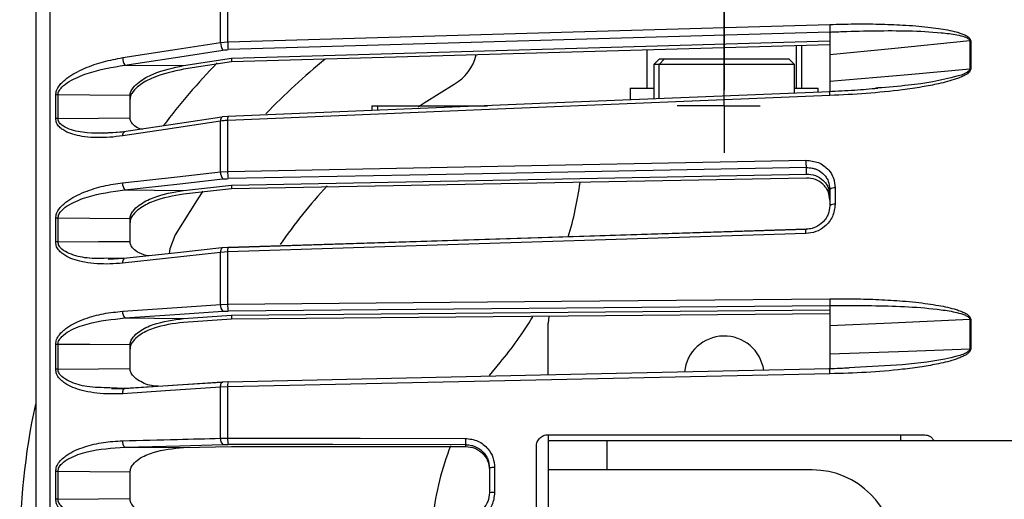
# Model space of a CAD drawing. Header units: millimetres. Extents: x -98 to 190, y -122 to 122.
# Tile 10 of 17: x -88 to -4, y 5 to 45. Entities that reach past the tile are written whole.
import ezdxf

# ---------------------------------------------------------------- set-up
doc = ezdxf.new("R2010")
doc.units = ezdxf.units.MM
doc.header["$PDSIZE"] = -1

msp = doc.modelspace()

# ---------------------------------------------------------------- linework, layer by layer
at = {"color": 7, "linetype": 'Continuous', "lineweight": 25}
for p, q in [((-84.902, -108.524), (-84.902, 108.524)), ((-70.388, 43.378), (-70.388, 47.544)), ((-69.787, 43.433), (-69.787, 47.613)), ((-18.5, 44.272), (-69.741, 42.781)), ((-70.388, 43.378), (-69.787, 43.433)), ((-69.458, 42.046), (-18.5, 43.529)), ((-18.5, 43.197), (-69.458, 41.729)), ((-21.357, 39.5), (-21.357, 43.114)), ((-20.9, 39.5), (-20.9, 43.127)), ((-6.59, 43.519), (-6.59, 41.135)), ((-73.55, 41.417), (-69.458, 42.046)), ((-69.458, 42.049), (-69.458, 41.729)), ((-34.1, 42.747), (-34.1, 39.5)), ((-33, 42), (-33.5, 41.5)), ((-32.581, 42), (-33.042, 41.5)), ((-33, 42), (-22, 42)), ((-21.5, 41.5), (-22, 42)), ((-78.534, 41.458), (-73.55, 41.417)), ((-69.458, 41.729), (-73.55, 41.105)), ((-33.5, 41.5), (-33.5, 38.583)), ((-21.5, 41.5), (-33.5, 41.5)), ((-33.042, 38.602), (-33.042, 41.5)), ((-21.5, 39.077), (-21.5, 41.5)), ((-35.5, 39.5), (-35.5, 38.5)), ((-35.5, 39.5), (-33.5, 39.5)), ((-21.5, 39.5), (-19.5, 39.5)), ((-19.5, 39.159), (-19.5, 39.5)), ((-14.415, 39.514), (-14.612, 39.496)), ((-84.433, 36.916), (-84.433, 38.915)), ((-84.233, 36.93), (-84.233, 38.93)), ((-78.1, 36.979), (-78.1, 38.881)), ((-57.5, 38), (-57.5, 37.594)), ((-57.5, 38), (-47.646, 38)), ((-57, 37.615), (-57, 38)), ((-49.133, 38), (-49.133, 37.939)), ((-69.758, 37.099), (-70.264, 37.051)), ((-69.787, 36.759), (-70.388, 36.704)), ((-70.388, 32.377), (-70.388, 36.704)), ((-69.758, 36.769), (-70.263, 36.722)), ((-69.787, 32.417), (-69.787, 36.759)), ((-78.638, 35.774), (-80.338, 35.641)), ((-70.388, 32.377), (-69.787, 32.417)), ((-69.458, 31.251), (-20.5, 32.19)), ((-73.551, 30.795), (-69.458, 31.251)), ((-20.5, 31.846), (-69.458, 30.923)), ((-69.458, 31.254), (-69.458, 30.923)), ((-78.535, 30.837), (-73.551, 30.795)), ((-69.458, 30.923), (-73.551, 30.472)), ((-18.05, 31.01), (-18.05, 29.617)), ((-84.433, 26.396), (-84.433, 28.428)), ((-84.233, 26.406), (-84.233, 28.439)), ((-78.1, 26.457), (-78.1, 28.388)), ((-69.787, 25.56), (-70.388, 25.52)), ((-70.388, 21.078), (-70.388, 25.52)), ((-69.755, 25.948), (-70.252, 25.914)), ((-69.787, 21.102), (-69.787, 25.56)), ((-78.535, 24.994), (-80.089, 25.018)), ((-78.63, 24.985), (-79.968, 24.928)), ((-78.63, 24.985), (-78.621, 24.991)), ((-78.543, 24.998), (-78.535, 24.994)), ((-70.388, 21.078), (-69.787, 21.102)), ((-18.5, 20.982), (-69.741, 20.519)), ((-73.55, 19.891), (-69.458, 20.169)), ((-69.458, 20.169), (-18.5, 20.63)), ((-18.5, 20.278), (-69.458, 19.833)), ((-69.458, 20.171), (-69.458, 19.833)), ((-78.534, 19.934), (-73.55, 19.891)), ((-69.458, 19.833), (-73.55, 19.559)), ((-42.444, 20.078), (-42.5, 19.5)), ((-42.5, 15.074), (-42.5, 19.5)), ((-6.59, 19.819), (-6.59, 17.305)), ((-84.433, 15.573), (-84.433, 17.681)), ((-78.1, 15.631), (-78.1, 17.636)), ((-47.475, 15.034), (-46.591, 16.141)), ((-15.884, 15.744), (-16.868, 15.681)), ((-69.753, 14.501), (-70.241, 14.479)), ((-78.534, 13.932), (-79.814, 13.999)), ((-78.62, 13.909), (-79.672, 13.909)), ((-69.787, 14.065), (-70.388, 14.04)), ((-70.388, 9.694), (-70.388, 14.04)), ((-69.787, 9.703), (-69.787, 14.065)), ((-70.388, 9.694), (-69.787, 9.703)), ((-42.5, 10), (-42.5, -10)), ((-42.5, 10), (-10.5, 10)), ((-42.5, 9.5), (19, 9.5)), ((-37.5, 9.5), (-37.5, 7)), ((-12.5, 10), (-12.5, 9.5)), ((-78.548, 8.943), (-73.561, 8.899)), ((-73.561, 8.899), (-69.458, 9.004)), ((-69.458, 9.004), (-49.5, 8.988)), ((-43.5, -9), (-43.5, 9)), ((-84.433, 4.511), (-84.433, 6.869)), ((-78.1, 4.565), (-78.1, 6.819)), ((-47.05, 7.201), (-47.05, 5.078)), ((-20, 7), (-42.5, 7))]:
    msp.add_line(p, q, dxfattribs=at)
at = {"color": 7, "linetype": 'Continuous'}
for p, q in [((-27.5, 47.35), (-27.5, 39.324)), ((-27.5, 38), (-27.5, 46.026)), ((-27.5, 38), (-31.513, 38)), ((-27.5, 38), (-27.5, 33.987)), ((-27.5, 38), (-24.426, 38))]:
    msp.add_line(p, q, dxfattribs=at)
at = {"color": 7, "linetype": 'Continuous', "lineweight": 25, "flags": 128}
for points in [[(-69.787, 43.433), (-41.345, 44.26), (-18.5, 44.924)], [(-78.73, 42.096), (-74.092, 42.809), (-70.388, 43.378)], [(-6.59, 43.519), (-13.26, 42.858), (-18.5, 42.339)], [(-6.51, 43.524), (-6.51, 43.227), (-6.51, 42.93), (-6.51, 42.632), (-6.51, 42.334), (-6.51, 42.036), (-6.51, 41.738), (-6.51, 41.439), (-6.51, 41.14)], [(-78.534, 41.458), (-73.863, 42.176), (-70.192, 42.74)], [(-18.5, 40.09), (-11.83, 40.675), (-6.59, 41.135)], [(-53.565, 37.903), (-53.056, 38.248), (-50.5, 39.837)], [(-78.1, 38.881), (-81.534, 38.909), (-84.233, 38.93)], [(-18.5, 38.873), (-47.499, 37.678), (-69.787, 36.759)], [(-18.501, 39.2), (-43.163, 38.185), (-69.766, 37.089)], [(-84.233, 36.93), (-80.798, 36.957), (-78.1, 36.979)], [(-70.296, 37.038), (-74.071, 36.466), (-78.638, 35.774)], [(-70.296, 37.038), (-70.269, 37.05), (-70.264, 37.051)], [(-69.758, 37.099), (-69.751, 37.095), (-69.741, 37.072)], [(-70.388, 36.704), (-75.093, 35.991), (-78.73, 35.439)], [(-69.787, 32.417), (-42.47, 32.94), (-20.548, 33.36)], [(-20.5, 32.741), (-48.075, 32.212), (-69.741, 31.796)], [(-20.5, 32.19), (-20.5, 32.498), (-20.5, 32.741)], [(-78.731, 31.447), (-74.093, 31.965), (-70.388, 32.377)], [(-78.535, 30.837), (-73.863, 31.358), (-70.192, 31.767)], [(-71.893, 30.745), (-72.399, 30.001), (-74.265, 27)], [(-78.1, 28.388), (-81.534, 28.416), (-84.233, 28.439)], [(-74.265, 27), (-74.714, 25.832), (-74.781, 25.407)], [(-20.548, 27.12), (-48.379, 26.238), (-69.787, 25.56)], [(-20.523, 27.491), (-44.222, 26.741), (-69.764, 25.933)], [(-69.741, 25.936), (-42.166, 26.808), (-20.522, 27.493)], [(-84.233, 26.406), (-80.798, 26.435), (-78.1, 26.457)], [(-70.388, 25.52), (-75.094, 25.006), (-78.731, 24.609)], [(-70.287, 25.896), (-74.062, 25.484), (-78.63, 24.985)], [(-70.287, 25.896), (-70.269, 25.907), (-70.252, 25.914)], [(-69.755, 25.948), (-69.751, 25.949), (-69.741, 25.936)], [(-78.73, 20.51), (-74.092, 20.826), (-70.388, 21.078)], [(-69.787, 21.102), (-41.345, 21.358), (-18.5, 21.564)], [(-78.534, 19.934), (-73.863, 20.252), (-70.192, 20.502)], [(-6.59, 19.819), (-13.26, 19.505), (-18.5, 19.259)], [(-6.51, 19.821), (-6.51, 19.507), (-6.51, 19.193), (-6.51, 18.879), (-6.51, 18.565), (-6.51, 18.251), (-6.51, 17.936), (-6.51, 17.622), (-6.51, 17.307)], [(-78.1, 17.636), (-81.534, 17.665), (-84.233, 17.688)], [(-18.5, 16.888), (-11.83, 17.122), (-6.59, 17.305)], [(-84.233, 15.579), (-80.798, 15.608), (-78.1, 15.631)], [(-18.5, 15.184), (-47.499, 14.551), (-69.787, 14.065)], [(-18.501, 15.597), (-43.158, 15.06), (-69.762, 14.48)], [(-70.278, 14.457), (-74.052, 14.209), (-78.62, 13.909)], [(-70.253, 14.476), (-74.864, 14.173), (-78.534, 13.932)], [(-70.388, 14.04), (-70.385, 14.136), (-70.375, 14.226), (-70.357, 14.307), (-70.333, 14.375), (-70.303, 14.428), (-70.269, 14.464), (-70.241, 14.479)], [(-70.241, 14.479), (-70.231, 14.482), (-70.192, 14.48)], [(-69.753, 14.5), (-69.751, 14.502), (-69.741, 14.499)], [(-70.388, 14.04), (-75.093, 13.731), (-78.73, 13.492)], [(-78.73, 13.492), (-78.728, 13.587), (-78.717, 13.678), (-78.699, 13.758), (-78.675, 13.827), (-78.645, 13.88), (-78.611, 13.916), (-78.574, 13.933), (-78.534, 13.932)], [(-69.787, 9.703), (-58.497, 9.693), (-49.548, 9.685)], [(-78.548, 8.943), (-73.869, 9.063), (-70.192, 9.157)], [(-49.5, 9.146), (-60.835, 9.155), (-69.741, 9.162)], [(-49.5, 8.988), (-49.5, 9.076), (-49.5, 9.146)], [(-78.1, 6.819), (-81.534, 6.849), (-84.233, 6.872)], [(-84.233, 4.513), (-80.798, 4.542), (-78.1, 4.565)]]:
    msp.add_lwpolyline(points, dxfattribs=at)
at = {"color": 7, "linetype": 'Continuous', "lineweight": 25}
for centre, radius, start, end in [((-69.449, 43.318), 0.941, 176.34222, 217.84585), ((-66.506, 43.335), 3.282, 178.28771, 189.72181), ((-6.463, 42.191), 1.334, 92.04539, 95.46322), ((-77.791, 42.035), 0.941, 176.32504, 217.84309), ((-27.5, 0), 54, 128.98755, 136.28912), ((-52.5, 43.301), 4, 300, 345.93039), ((-27.5, 0), 60, 136.04371, 142.77529), ((-84.236, 37.624), 1.307, 89.87103, 98.6921), ((-84.236, 35.554), 1.376, 89.87573, 98.2489), ((-69.983, 36.771), 0.411, 139.65143, 189.49146), ((-69.155, 36.877), 0.642, 159.74424, 190.59606), ((-78.324, 35.507), 0.412, 139.67703, 189.5092), ((-78.591, 35.705), 0.0833, 46.89246, 124.2685), ((-69.584, 32.299), 0.808, 174.4594, 221.17654), ((-67.071, 32.305), 2.718, 177.62759, 190.78437), ((-77.927, 31.369), 0.808, 174.44214, 221.17153), ((-27.5, 0), 46, 137.33747, 145.31069), ((-69.5, 35.511), 30, 343.21017, 352.23707), ((-18.145, 30.49), 0.529, 79.6683, 132.16288), ((-18.146, 29.081), 0.544, 79.86228, 130.60713), ((-84.236, 26.658), 1.78, 89.89885, 96.36199), ((-84.236, 24.491), 1.916, 89.90506, 95.90916), ((-69.895, 25.588), 0.498, 141.84442, 187.89337), ((-68.894, 25.683), 0.901, 162.88315, 187.84799), ((-78.238, 24.677), 0.498, 141.8659, 187.91085), ((-69.716, 20.985), 0.679, 172.15588, 225.41934), ((-67.621, 20.978), 2.17, 176.7234, 192.22765), ((-78.057, 20.417), 0.679, 172.13841, 225.41141), ((-69.5, 35.511), 30, 319.78583, 328.91474), ((-6.463, 16.908), 2.913, 90.93068, 92.49263), ((-84.236, 14.836), 2.853, 89.93404, 93.96245), ((-27.5, 15), 3.4, 8.17141, 174.34727), ((-84.236, 12.342), 3.237, 89.94152, 93.49061), ((-68.578, 14.19), 1.216, 165.20014, 185.91972), ((-27.5, 0), 60, 167.88144, 192.56135), ((-78.192, 9.377), 0.562, 169.41181, 230.66672), ((-69.837, 9.591), 0.561, 169.42789, 230.67744), ((-68.124, 9.571), 1.668, 175.47551, 194.18616), ((-27.5, 0), 25, 158.77313, 173.00806), ((-84.236, -0.458), 7.33, 89.97374, 91.54055), ((-47.155, 5.412), 1.792, 86.65316, 101.11147), ((-20, 0), 7, 270, 90), ((-47.155, 2.559), 2.522, 87.61572, 97.86439), ((-84.236, -6.647), 11.159, 89.98271, 91.01174)]:
    msp.add_arc(centre, radius, start, end, dxfattribs=at)
for points, knots in [([(-86.1, -106.692), (-86.1, -106.609), (-86.1, -106.439), (-86.1, -105.038), (-86.1, -102.714), (-86.1, -99.336), (-86.1, -94.909), (-86.1, -89.436), (-86.1, -82.965), (-86.1, -75.577), (-86.1, -67.382), (-86.1, -58.517), (-86.1, -49.136), (-86.1, -39.405), (-86.1, -29.486), (-86.1, -19.539), (-86.1, -9.707), (-86.1, 0), (-86.1, 9.707), (-86.1, 19.539), (-86.1, 29.486), (-86.1, 39.405), (-86.1, 49.136), (-86.1, 58.517), (-86.1, 67.382), (-86.1, 75.577), (-86.1, 82.965), (-86.1, 89.436), (-86.1, 94.909), (-86.1, 99.336), (-86.1, 102.714), (-86.1, 105.038), (-86.1, 106.439), (-86.1, 106.609), (-86.1, 106.692)], [0, 0, 0, 0, 0.028642, 0.058248, 0.088734, 0.119994, 0.151901, 0.184313, 0.217069, 0.25, 0.282931, 0.315687, 0.348099, 0.380006, 0.411266, 0.441752, 0.471358, 0.5, 0.528642, 0.558248, 0.588734, 0.619994, 0.651901, 0.684313, 0.717069, 0.75, 0.782931, 0.815687, 0.848099, 0.880006, 0.911266, 0.941752, 0.971358, 1, 1, 1, 1]), ([(-18.5, 44.924), (-17.806, 44.942), (-16.414, 44.978), (-14.347, 44.963), (-12.6, 44.899), (-11.212, 44.806), (-10.189, 44.71), (-9.288, 44.595), (-8.478, 44.462), (-7.843, 44.319), (-7.355, 44.172), (-6.978, 44.022), (-6.695, 43.863), (-6.532, 43.668), (-6.517, 43.569), (-6.51, 43.524)], [0, 0, 0, 0, 0.167566, 0.336422, 0.499725, 0.590815, 0.673973, 0.749281, 0.811617, 0.874194, 0.908303, 0.936935, 0.974643, 0.98828, 1, 1, 1, 1]), ([(-18.5, 44.924), (-18.5, 44.863), (-18.5, 44.737), (-18.5, 44.549), (-18.5, 44.416), (-18.5, 44.328), (-18.5, 44.294), (-18.5, 44.276)], [0, 0, 0, 0, 0.24405, 0.499443, 0.71532, 0.849175, 1, 1, 1, 1]), ([(-18.5, 44.276), (-18.488, 44.277), (-18.464, 44.278), (-18.441, 44.279), (-18.429, 44.28)], [0, 0, 0, 0, 0.499999, 1, 1, 1, 1]), ([(-18.5, 44.276), (-18.5, 44.181), (-18.5, 43.99), (-18.5, 43.493), (-18.5, 43.01), (-18.5, 42.618), (-18.5, 42.432), (-18.5, 42.339)], [0, 0, 0, 0, 0.250365, 0.49979, 0.749195, 0.874833, 1, 1, 1, 1]), ([(-18.429, 44.28), (-18.306, 44.282), (-17.958, 44.289), (-17.617, 44.311), (-17.396, 44.325)], [0, 0, 0, 0, 0.354009, 1, 1, 1, 1]), ([(-17.396, 44.325), (-15.528, 44.374), (-12.731, 44.447), (-9.489, 44.288), (-7.898, 44.093), (-7.136, 43.914), (-6.787, 43.77), (-6.649, 43.661), (-6.598, 43.583), (-6.593, 43.54), (-6.59, 43.519)], [0, 0, 0, 0, 0.506374, 0.758088, 0.883, 0.944303, 0.973771, 0.987488, 0.993875, 1, 1, 1, 1]), ([(-70.192, 42.74), (-70.11, 42.752), (-69.964, 42.771), (-69.809, 42.778), (-69.741, 42.781)], [0, 0, 0, 0, 0.560143, 1, 1, 1, 1]), ([(-18.5, 43.193), (-18.5, 43.131), (-18.5, 43.007), (-18.5, 42.673), (-18.5, 42.347), (-18.5, 42.08), (-18.5, 41.954), (-18.5, 41.891)], [0, 0, 0, 0, 0.25034, 0.499759, 0.749142, 0.874835, 1, 1, 1, 1]), ([(-84.433, 38.915), (-84.416, 39.049), (-84.381, 39.335), (-84.137, 39.716), (-83.831, 40.054), (-83.39, 40.422), (-82.762, 40.822), (-81.723, 41.321), (-80.361, 41.791), (-79.275, 41.994), (-78.73, 42.096)], [0, 0, 0, 0, 0.0590467, 0.125735, 0.1844623, 0.2514116, 0.367628, 0.5016236, 0.7502705, 1, 1, 1, 1]), ([(-18.5, 42.339), (-18.5, 41.92), (-18.5, 41.172), (-18.5, 40.421), (-18.5, 40.09)], [0, 0, 0, 0, 0.559999, 1, 1, 1, 1]), ([(-84.233, 38.93), (-84.228, 38.987), (-84.218, 39.102), (-84.123, 39.33), (-83.836, 39.697), (-83.039, 40.254), (-81.233, 41.007), (-79.617, 41.277), (-78.534, 41.458)], [0, 0, 0, 0, 0.027028, 0.054631, 0.112021, 0.233459, 0.486379, 1, 1, 1, 1]), ([(-78.1, 38.881), (-78.097, 38.933), (-78.091, 39.04), (-78.021, 39.264), (-77.8, 39.628), (-77.168, 40.194), (-75.723, 40.958), (-74.418, 41.234), (-73.55, 41.417)], [0, 0, 0, 0, 0.029287, 0.059353, 0.126025, 0.251323, 0.501935, 1, 1, 1, 1]), ([(-73.55, 41.105), (-74.417, 40.922), (-75.721, 40.648), (-77.165, 39.888), (-77.798, 39.322), (-78.02, 38.956), (-78.091, 38.731), (-78.097, 38.625), (-78.1, 38.572)], [0, 0, 0, 0, 0.497301, 0.747796, 0.873525, 0.940465, 0.970628, 1, 1, 1, 1]), ([(-6.51, 41.14), (-6.517, 41.094), (-6.532, 40.994), (-6.642, 40.854), (-6.803, 40.717), (-7.04, 40.574), (-7.355, 40.426), (-7.843, 40.243), (-8.478, 40.053), (-9.452, 39.821), (-10.727, 39.58), (-12.78, 39.286), (-15.397, 39.022), (-17.466, 38.923), (-18.5, 38.873)], [0, 0, 0, 0, 0.011715, 0.02535, 0.042264, 0.063186, 0.091791, 0.125922, 0.188493, 0.250824, 0.366653, 0.500345, 0.750124, 1, 1, 1, 1]), ([(-6.59, 41.135), (-6.593, 41.113), (-6.598, 41.069), (-6.649, 40.986), (-6.96, 40.714), (-8.73, 40.186), (-11.275, 39.761), (-13.54, 39.583), (-14.415, 39.514)], [0, 0, 0, 0, 0.008393, 0.017145, 0.035942, 0.159865, 0.675541, 1, 1, 1, 1]), ([(-6.51, 41.14), (-6.525, 41.139), (-6.552, 41.138), (-6.578, 41.136), (-6.59, 41.135)], [0, 0, 0, 0, 0.5599677, 1, 1, 1, 1]), ([(-14.412, 39.471), (-15.071, 39.415), (-16.464, 39.296), (-17.862, 39.231), (-18.599, 39.197)], [0, 0, 0, 0, 0.472871, 1, 1, 1, 1]), ([(-18.5, 40.09), (-18.5, 40), (-18.5, 39.82), (-18.5, 39.516), (-18.5, 39.269), (-18.5, 39.215), (-18.5, 39.201)], [0, 0, 0, 0, 0.211206, 0.422843, 0.842297, 1, 1, 1, 1]), ([(-18.5, 38.873), (-18.5, 38.931), (-18.5, 39.019), (-18.5, 39.108), (-18.5, 39.153), (-18.5, 39.183), (-18.501, 39.199), (-18.501, 39.201), (-18.501, 39.201)], [0, 0, 0, 0, 0.360593, 0.552242, 0.746332, 0.839146, 0.998746, 1, 1, 1, 1]), ([(-78.73, 35.439), (-79.095, 35.392), (-79.826, 35.298), (-80.907, 35.272), (-81.901, 35.339), (-82.76, 35.496), (-83.388, 35.71), (-83.829, 35.948), (-84.136, 36.197), (-84.38, 36.507), (-84.416, 36.785), (-84.433, 36.916)], [0, 0, 0, 0, 0.167221, 0.335728, 0.498319, 0.632114, 0.748277, 0.815271, 0.874092, 0.940871, 1, 1, 1, 1]), ([(-78.815, 35.76), (-79.804, 35.686), (-81.325, 35.572), (-83.039, 35.883), (-83.836, 36.253), (-84.123, 36.553), (-84.219, 36.76), (-84.228, 36.874), (-84.233, 36.93)], [0, 0, 0, 0, 0.491045, 0.755436, 0.882649, 0.942912, 0.971772, 1, 1, 1, 1]), ([(-77.055, 35.99), (-77.15, 36.011), (-77.45, 36.076), (-77.797, 36.32), (-78.021, 36.616), (-78.091, 36.822), (-78.097, 36.927), (-78.1, 36.979)], [0, 0, 0, 0, 0.1857593, 0.5916765, 0.8077903, 0.9051709, 1, 1, 1, 1]), ([(-20.548, 33.36), (-20.18, 33.324), (-19.447, 33.253), (-18.626, 32.628), (-18.137, 31.845), (-18.079, 31.288), (-18.05, 31.01)], [0, 0, 0, 0, 0.280377, 0.559712, 0.779882, 1, 1, 1, 1]), ([(-20.548, 33.36), (-20.547, 33.297), (-20.547, 33.201), (-20.541, 33.072), (-20.535, 32.977), (-20.527, 32.893), (-20.516, 32.801), (-20.506, 32.764), (-20.5, 32.741)], [0, 0, 0, 0, 0.239379, 0.368293, 0.499962, 0.631636, 0.760566, 1, 1, 1, 1]), ([(-20.5, 32.741), (-20.336, 32.735), (-20.074, 32.727), (-19.58, 32.583), (-19.155, 32.329), (-18.821, 31.942), (-18.569, 31.501), (-18.527, 31.127), (-18.5, 30.882)], [0, 0, 0, 0, 0.157699, 0.250775, 0.500212, 0.631323, 0.758454, 1, 1, 1, 1]), ([(-20.5, 32.19), (-20.238, 32.168), (-19.716, 32.126), (-19.155, 31.765), (-18.821, 31.379), (-18.569, 30.937), (-18.527, 30.563), (-18.5, 30.317)], [0, 0, 0, 0, 0.250253, 0.499605, 0.630271, 0.757378, 1, 1, 1, 1]), ([(-84.433, 28.428), (-84.416, 28.565), (-84.381, 28.859), (-84.138, 29.24), (-83.833, 29.575), (-83.392, 29.936), (-82.763, 30.32), (-81.723, 30.789), (-80.36, 31.21), (-79.274, 31.368), (-78.731, 31.447)], [0, 0, 0, 0, 0.058953, 0.125513, 0.184149, 0.250987, 0.367434, 0.501751, 0.750786, 1, 1, 1, 1]), ([(-70.192, 31.767), (-70.111, 31.775), (-69.964, 31.79), (-69.809, 31.794), (-69.741, 31.796)], [0, 0, 0, 0, 0.55966, 1, 1, 1, 1]), ([(-18.5, 29.971), (-18.528, 30.217), (-18.569, 30.592), (-18.822, 31.035), (-19.156, 31.422), (-19.717, 31.782), (-20.239, 31.825), (-20.5, 31.846)], [0, 0, 0, 0, 0.242837, 0.37006, 0.500846, 0.750309, 1, 1, 1, 1]), ([(-84.233, 28.439), (-84.228, 28.498), (-84.218, 28.616), (-84.123, 28.848), (-83.837, 29.215), (-83.042, 29.762), (-81.236, 30.473), (-79.618, 30.691), (-78.535, 30.837)], [0, 0, 0, 0, 0.0271316, 0.0545648, 0.1117283, 0.2328586, 0.4861498, 1, 1, 1, 1]), ([(-78.1, 28.388), (-78.097, 28.442), (-78.091, 28.551), (-78.021, 28.78), (-77.8, 29.146), (-77.169, 29.702), (-75.724, 30.423), (-74.419, 30.646), (-73.551, 30.795)], [0, 0, 0, 0, 0.029288, 0.059353, 0.126025, 0.251323, 0.501935, 1, 1, 1, 1]), ([(-73.551, 30.472), (-74.418, 30.324), (-75.721, 30.103), (-77.165, 29.384), (-77.798, 28.829), (-78.021, 28.462), (-78.091, 28.233), (-78.097, 28.123), (-78.1, 28.069)], [0, 0, 0, 0, 0.497302, 0.747797, 0.873526, 0.940464, 0.970627, 1, 1, 1, 1]), ([(-18.5, 30.882), (-18.5, 30.623), (-18.5, 30.161), (-18.5, 29.698), (-18.5, 29.495)], [0, 0, 0, 0, 0.56, 1, 1, 1, 1]), ([(-18.05, 29.617), (-18.097, 29.259), (-18.192, 28.542), (-18.861, 27.724), (-19.683, 27.226), (-20.259, 27.155), (-20.548, 27.12)], [0, 0, 0, 0, 0.27982, 0.559169, 0.779392, 1, 1, 1, 1]), ([(-18.5, 29.495), (-18.527, 29.247), (-18.569, 28.869), (-18.821, 28.409), (-19.155, 27.998), (-19.58, 27.711), (-20.074, 27.538), (-20.336, 27.499), (-20.5, 27.494), (-20.5, 27.494)], [0, 0, 0, 0, 0.241554, 0.368683, 0.499786, 0.749213, 0.84233, 0.999996, 1, 1, 1, 1]), ([(-20.548, 27.12), (-20.547, 27.18), (-20.547, 27.272), (-20.542, 27.372), (-20.535, 27.434), (-20.529, 27.474), (-20.525, 27.485), (-20.523, 27.489)], [0, 0, 0, 0, 0.345655, 0.531785, 0.721884, 0.911983, 1, 1, 1, 1]), ([(-20.523, 27.489), (-20.522, 27.494), (-20.515, 27.516), (-20.507, 27.504), (-20.5, 27.494)], [0, 0, 0, 0, 0.221091, 1, 1, 1, 1]), ([(-78.731, 24.609), (-79.095, 24.577), (-79.826, 24.515), (-80.905, 24.538), (-81.898, 24.653), (-82.758, 24.855), (-83.387, 25.104), (-83.829, 25.37), (-84.136, 25.641), (-84.38, 25.973), (-84.416, 26.261), (-84.433, 26.396)], [0, 0, 0, 0, 0.167121, 0.335364, 0.497583, 0.631728, 0.748173, 0.815203, 0.874056, 0.940854, 1, 1, 1, 1]), ([(-80.089, 25.018), (-80.648, 25.002), (-81.739, 24.97), (-83.037, 25.285), (-83.835, 25.693), (-84.122, 26.014), (-84.218, 26.231), (-84.228, 26.348), (-84.233, 26.406)], [0, 0, 0, 0, 0.352798, 0.689328, 0.850931, 0.927304, 0.964035, 1, 1, 1, 1]), ([(-76.509, 25.215), (-76.792, 25.283), (-77.284, 25.401), (-77.798, 25.76), (-78.021, 26.079), (-78.091, 26.295), (-78.097, 26.404), (-78.1, 26.457)], [0, 0, 0, 0, 0.403356, 0.700797, 0.859154, 0.930512, 1, 1, 1, 1]), ([(-18.5, 21.564), (-17.806, 21.568), (-16.414, 21.576), (-14.347, 21.514), (-12.6, 21.409), (-11.212, 21.28), (-10.189, 21.156), (-9.288, 21.014), (-8.478, 20.856), (-7.843, 20.691), (-7.355, 20.524), (-6.978, 20.358), (-6.695, 20.183), (-6.532, 19.973), (-6.517, 19.869), (-6.51, 19.821)], [0, 0, 0, 0, 0.167566, 0.3364219, 0.4997246, 0.5908149, 0.6739727, 0.7492807, 0.8116173, 0.8741937, 0.9083026, 0.9369352, 0.9746426, 0.9882798, 1, 1, 1, 1]), ([(-18.5, 21.564), (-18.5, 21.501), (-18.5, 21.371), (-18.5, 21.195), (-18.5, 21.082), (-18.5, 21.014), (-18.5, 20.994), (-18.5, 20.984)], [0, 0, 0, 0, 0.24405, 0.499443, 0.71532, 0.849175, 1, 1, 1, 1]), ([(-18.5, 20.984), (-18.488, 20.984), (-18.464, 20.985), (-18.441, 20.985), (-18.429, 20.986)], [0, 0, 0, 0, 0.499999, 1, 1, 1, 1]), ([(-18.5, 20.984), (-18.5, 20.925), (-18.5, 20.807), (-18.5, 20.389), (-18.5, 19.94), (-18.5, 19.551), (-18.5, 19.357), (-18.5, 19.259)], [0, 0, 0, 0, 0.250365, 0.49979, 0.749195, 0.874833, 1, 1, 1, 1]), ([(-18.429, 20.986), (-18.306, 20.986), (-17.958, 20.988), (-17.617, 20.997), (-17.396, 21.002)], [0, 0, 0, 0, 0.354009, 1, 1, 1, 1]), ([(-17.396, 21.002), (-15.528, 20.997), (-12.731, 20.988), (-9.489, 20.721), (-7.898, 20.466), (-7.136, 20.253), (-6.787, 20.09), (-6.649, 19.97), (-6.598, 19.887), (-6.593, 19.841), (-6.59, 19.819)], [0, 0, 0, 0, 0.5063741, 0.7580878, 0.8830003, 0.9443031, 0.9737708, 0.9874881, 0.993875, 1, 1, 1, 1]), ([(-84.433, 17.681), (-84.416, 17.822), (-84.381, 18.121), (-84.137, 18.5), (-83.831, 18.829), (-83.39, 19.178), (-82.762, 19.542), (-81.723, 19.973), (-80.361, 20.342), (-79.275, 20.454), (-78.73, 20.51)], [0, 0, 0, 0, 0.059047, 0.125735, 0.184462, 0.251412, 0.367628, 0.501624, 0.750271, 1, 1, 1, 1]), ([(-70.192, 20.502), (-70.11, 20.507), (-69.964, 20.515), (-69.809, 20.518), (-69.741, 20.519)], [0, 0, 0, 0, 0.560143, 1, 1, 1, 1]), ([(-84.233, 17.688), (-84.228, 17.748), (-84.218, 17.869), (-84.123, 18.103), (-83.836, 18.469), (-83.039, 18.999), (-81.233, 19.661), (-79.617, 19.824), (-78.534, 19.934)], [0, 0, 0, 0, 0.027028, 0.054631, 0.112021, 0.233459, 0.486379, 1, 1, 1, 1]), ([(-78.1, 17.636), (-78.097, 17.691), (-78.091, 17.803), (-78.021, 18.033), (-77.8, 18.398), (-77.168, 18.938), (-75.723, 19.609), (-74.418, 19.778), (-73.55, 19.891)], [0, 0, 0, 0, 0.0292874, 0.0593527, 0.1260252, 0.2513228, 0.5019355, 1, 1, 1, 1]), ([(-73.55, 19.559), (-74.417, 19.448), (-75.721, 19.281), (-77.165, 18.613), (-77.798, 18.074), (-78.02, 17.708), (-78.091, 17.477), (-78.097, 17.365), (-78.1, 17.31)], [0, 0, 0, 0, 0.497301, 0.747796, 0.873525, 0.940465, 0.970628, 1, 1, 1, 1]), ([(-18.5, 19.259), (-18.5, 18.817), (-18.5, 18.028), (-18.5, 17.236), (-18.5, 16.888)], [0, 0, 0, 0, 0.559999, 1, 1, 1, 1]), ([(-84.233, 15.579), (-84.233, 15.973), (-84.233, 16.677), (-84.233, 17.379), (-84.233, 17.688)], [0, 0, 0, 0, 0.56, 1, 1, 1, 1]), ([(-6.51, 17.307), (-6.517, 17.259), (-6.532, 17.154), (-6.642, 17.009), (-6.803, 16.869), (-7.04, 16.723), (-7.355, 16.575), (-7.843, 16.392), (-8.478, 16.207), (-9.452, 15.985), (-10.727, 15.759), (-12.78, 15.494), (-15.397, 15.274), (-17.466, 15.214), (-18.5, 15.184)], [0, 0, 0, 0, 0.011715, 0.02535, 0.042264, 0.063186, 0.091791, 0.125922, 0.188493, 0.250824, 0.366653, 0.500345, 0.750124, 1, 1, 1, 1]), ([(-18.5, 16.888), (-18.5, 16.793), (-18.5, 16.602), (-18.5, 16.25), (-18.5, 15.892), (-18.5, 15.655), (-18.5, 15.646), (-18.5, 15.643)], [0, 0, 0, 0, 0.146655, 0.29361, 0.584868, 0.87674, 1, 1, 1, 1]), ([(-6.59, 17.305), (-6.593, 17.282), (-6.598, 17.236), (-6.649, 17.15), (-6.96, 16.873), (-8.729, 16.371), (-11.759, 15.948), (-14.517, 15.811), (-15.884, 15.744)], [0, 0, 0, 0, 0.007101, 0.014505, 0.030407, 0.135246, 0.571509, 1, 1, 1, 1]), ([(-6.51, 17.307), (-6.525, 17.307), (-6.552, 17.306), (-6.578, 17.305), (-6.59, 17.305)], [0, 0, 0, 0, 0.559968, 1, 1, 1, 1]), ([(-78.73, 13.492), (-79.095, 13.476), (-79.826, 13.446), (-80.907, 13.518), (-81.901, 13.681), (-82.76, 13.926), (-83.388, 14.208), (-83.829, 14.499), (-84.136, 14.789), (-84.38, 15.139), (-84.416, 15.434), (-84.433, 15.573)], [0, 0, 0, 0, 0.1672206, 0.3357284, 0.4983192, 0.6321139, 0.7482769, 0.8152709, 0.874092, 0.9408708, 1, 1, 1, 1]), ([(-79.814, 13.999), (-80.467, 14.001), (-81.651, 14.006), (-83.039, 14.392), (-83.836, 14.837), (-84.123, 15.175), (-84.219, 15.4), (-84.228, 15.52), (-84.233, 15.579)], [0, 0, 0, 0, 0.389271, 0.706532, 0.859183, 0.931496, 0.966128, 1, 1, 1, 1]), ([(-75.683, 14.119), (-75.83, 14.125), (-76.41, 14.147), (-77.164, 14.456), (-77.798, 14.904), (-78.02, 15.242), (-78.091, 15.465), (-78.097, 15.576), (-78.1, 15.631)], [0, 0, 0, 0, 0.144233, 0.570662, 0.784697, 0.898651, 0.949998, 1, 1, 1, 1]), ([(-16.868, 15.665), (-17.12, 15.655), (-17.696, 15.632), (-18.271, 15.608), (-18.594, 15.595)], [0, 0, 0, 0, 0.439003, 1, 1, 1, 1]), ([(-18.5, 15.184), (-18.5, 15.246), (-18.5, 15.34), (-18.5, 15.447), (-18.5, 15.505), (-18.5, 15.549), (-18.501, 15.58), (-18.501, 15.591), (-18.501, 15.596)], [0, 0, 0, 0, 0.327228, 0.501144, 0.677275, 0.761501, 0.906333, 1, 1, 1, 1]), ([(-84.433, 6.869), (-84.416, 7.01), (-84.381, 7.31), (-84.139, 7.682), (-83.834, 8.001), (-83.395, 8.334), (-82.768, 8.676), (-81.73, 9.067), (-80.37, 9.381), (-79.286, 9.447), (-78.744, 9.48)], [0, 0, 0, 0, 0.058965, 0.125513, 0.184152, 0.250986, 0.367428, 0.501746, 0.750784, 1, 1, 1, 1]), ([(-78.744, 9.48), (-77.185, 9.52), (-74.399, 9.592), (-71.614, 9.663), (-70.388, 9.694)], [0, 0, 0, 0, 0.56, 1, 1, 1, 1]), ([(-49.548, 9.685), (-49.18, 9.641), (-48.447, 9.551), (-47.626, 8.887), (-47.137, 8.066), (-47.079, 7.489), (-47.05, 7.201)], [0, 0, 0, 0, 0.280376, 0.559711, 0.779881, 1, 1, 1, 1]), ([(-49.548, 9.685), (-49.547, 9.622), (-49.547, 9.525), (-49.541, 9.403), (-49.535, 9.318), (-49.527, 9.247), (-49.516, 9.175), (-49.506, 9.157), (-49.5, 9.146)], [0, 0, 0, 0, 0.239377, 0.368292, 0.499962, 0.631637, 0.760568, 1, 1, 1, 1]), ([(-43.5, 9), (-43.496, 9.067), (-43.488, 9.202), (-43.407, 9.452), (-43.225, 9.725), (-42.952, 9.907), (-42.702, 9.988), (-42.567, 9.996), (-42.5, 10)], [0, 0, 0, 0, 0.128681, 0.257287, 0.500626, 0.741892, 0.870786, 1, 1, 1, 1]), ([(-10.5, 10), (-10.37, 9.984), (-10.11, 9.953), (-9.804, 9.758), (-9.697, 9.572), (-9.655, 9.5)], [0, 0, 0, 0, 0.378914, 0.757826, 1, 1, 1, 1]), ([(-84.233, 6.872), (-84.228, 6.932), (-84.218, 7.054), (-84.123, 7.286), (-83.839, 7.645), (-83.045, 8.154), (-81.243, 8.76), (-79.629, 8.869), (-78.548, 8.943)], [0, 0, 0, 0, 0.027134, 0.054566, 0.111724, 0.232842, 0.486123, 1, 1, 1, 1]), ([(-78.1, 6.819), (-78.087, 6.932), (-78.058, 7.171), (-77.797, 7.575), (-77.175, 8.093), (-75.728, 8.709), (-74.427, 8.823), (-73.561, 8.899)], [0, 0, 0, 0, 0.059079, 0.12576, 0.251095, 0.501778, 1, 1, 1, 1]), ([(-70.192, 9.157), (-70.111, 9.159), (-69.964, 9.162), (-69.809, 9.162), (-69.741, 9.162)], [0, 0, 0, 0, 0.55966, 1, 1, 1, 1]), ([(-49.5, 9.146), (-49.335, 9.136), (-49.074, 9.12), (-48.579, 8.958), (-48.155, 8.684), (-47.821, 8.274), (-47.569, 7.812), (-47.527, 7.425), (-47.5, 7.17)], [0, 0, 0, 0, 0.157915, 0.250774, 0.500212, 0.631333, 0.758467, 1, 1, 1, 1]), ([(-49.5, 8.988), (-49.238, 8.961), (-48.716, 8.905), (-48.155, 8.52), (-47.821, 8.114), (-47.569, 7.651), (-47.527, 7.263), (-47.5, 7.009)], [0, 0, 0, 0, 0.250253, 0.499605, 0.630271, 0.757377, 1, 1, 1, 1]), ([(-84.233, 4.513), (-84.233, 4.953), (-84.233, 5.74), (-84.233, 6.526), (-84.233, 6.872)], [0, 0, 0, 0, 0.56, 1, 1, 1, 1]), ([(-47.5, 7.17), (-47.5, 6.776), (-47.5, 6.072), (-47.5, 5.367), (-47.5, 5.057)], [0, 0, 0, 0, 0.56, 1, 1, 1, 1]), ([(-47.05, 5.078), (-47.097, 4.71), (-47.192, 3.974), (-47.86, 3.147), (-48.683, 2.653), (-49.259, 2.593), (-49.548, 2.562)], [0, 0, 0, 0, 0.27982, 0.55917, 0.779392, 1, 1, 1, 1]), ([(-47.5, 5.057), (-47.527, 4.802), (-47.569, 4.414), (-47.821, 3.947), (-48.155, 3.533), (-48.58, 3.25), (-49.074, 3.085), (-49.336, 3.052), (-49.5, 3.051), (-49.5, 3.051)], [0, 0, 0, 0, 0.241541, 0.368673, 0.499786, 0.749214, 0.842114, 0.999996, 1, 1, 1, 1]), ([(-78.744, 2.155), (-79.108, 2.156), (-79.837, 2.159), (-80.914, 2.281), (-81.905, 2.49), (-82.763, 2.776), (-83.39, 3.088), (-83.831, 3.402), (-84.137, 3.708), (-84.381, 4.071), (-84.416, 4.37), (-84.433, 4.511)], [0, 0, 0, 0, 0.1671353, 0.335379, 0.4975988, 0.6317431, 0.7481811, 0.8152062, 0.8740605, 0.940845, 1, 1, 1, 1]), ([(-78.548, 2.646), (-79.628, 2.68), (-81.24, 2.73), (-83.041, 3.271), (-83.836, 3.751), (-84.123, 4.101), (-84.218, 4.331), (-84.228, 4.453), (-84.233, 4.513)], [0, 0, 0, 0, 0.513105, 0.766286, 0.887855, 0.945307, 0.97294, 1, 1, 1, 1]), ([(-73.986, 2.738), (-74.708, 2.771), (-75.864, 2.824), (-77.168, 3.331), (-77.8, 3.82), (-78.021, 4.17), (-78.091, 4.397), (-78.097, 4.51), (-78.1, 4.565)], [0, 0, 0, 0, 0.452153, 0.725147, 0.862168, 0.935105, 0.967982, 1, 1, 1, 1])]:
    msp.add_open_spline(points, degree=3, knots=knots, dxfattribs=at)
at = {"color": 7, "linetype": 'Continuous'}
msp.add_point((-27.5, 38), dxfattribs=at)
msp.add_point((-27.5, 38), dxfattribs=at)

doc.saveas('drawing.dxf')
